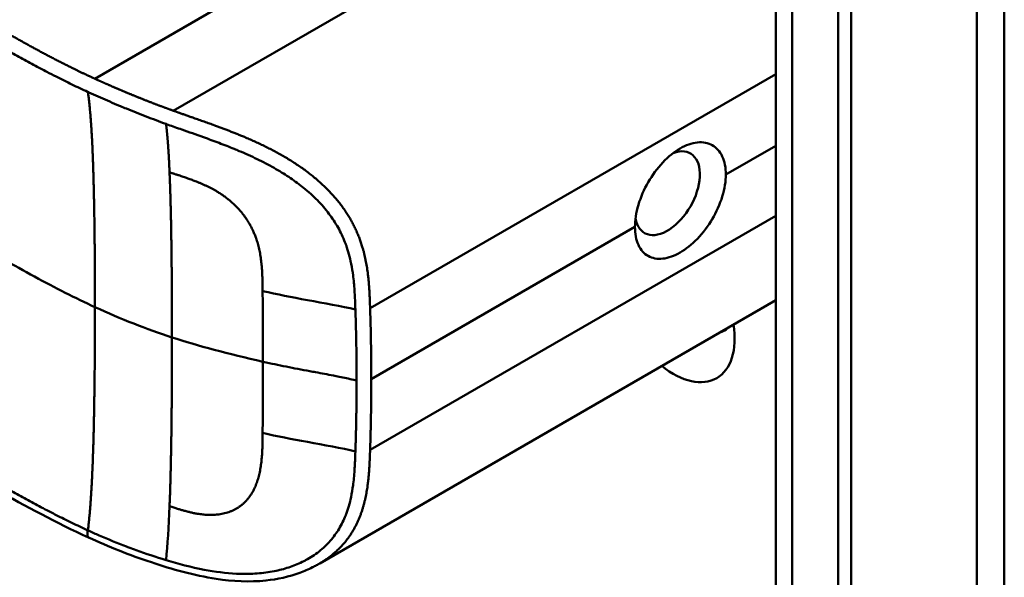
# Model space of a CAD drawing. Header units: millimetres. Extents: x 20 to 833, y 20 to 574.
# Tile 4 of 20: x 220 to 241, y 111 to 123. Entities that reach past the tile are written whole.
import ezdxf

# ---------------------------------------------------------------- set-up
doc = ezdxf.new("R2010")
doc.units = ezdxf.units.MM
doc.header["$LTSCALE"] = 2
doc.layers.add('Sichtbare Kanten(DIN)', color=7, linetype='Continuous', lineweight=50)
doc.layers.add('Sichtbare tangentiale Kanten(DIN)', color=7, linetype='Continuous', lineweight=50)

msp = doc.modelspace()

# ---------------------------------------------------------------- linework, layer by layer
at = {"layer": 'Sichtbare Kanten(DIN)'}
for p, q in [((236.015, 78.027), (236.015, 139.895)), ((237.631, 139.319), (237.631, 76.797)), ((237.357, 76.639), (237.357, 139.16)), ((226.209, 119.1), (226.209, 119.1)), ((236.015, 116.531), (226.247, 110.891)), ((224.347, 112.009), (224.347, 112.01))]:
    msp.add_line(p, q, dxfattribs=at)
for centre, major_axis, start_param, end_param in [((233.696, 118.827), (0.492, 0.852), 2.540385, 6.888941), ((233.821, 116.473), (0.93, -1.611), 5.310049, 7.256321), ((234.387, 116.799), (0.53, -0.918), 6.124253, 6.442118)]:
    msp.add_ellipse(centre, major_axis=major_axis, ratio=0.57735, start_param=start_param, end_param=end_param, dxfattribs=at)
for points, knots in [([(240.912, 143.161), (240.912, 132.274), (240.912, 121.388), (240.912, 100.765), (240.912, 91.029), (240.912, 81.293)], [0, 0, 0, 0, 10, 10, 18.94314, 18.94314, 18.94314, 18.94314]), ([(221.298, 111.445), (219.906, 112.084), (218.696, 112.843), (215.394, 114.766), (213.341, 115.962), (205.128, 120.744), (198.969, 124.331), (190.5, 129.262), (188.19, 130.607), (184.148, 132.961), (182.237, 133.886), (180.453, 135.328), (180.148, 135.628), (179.737, 136.185), (179.597, 136.436), (179.427, 136.904), (179.38, 137.119), (179.359, 137.442), (179.359, 137.544), (179.371, 137.727), (179.379, 137.804), (179.395, 137.904), (179.397, 137.913), (179.399, 137.926), (179.4, 137.931), (179.401, 137.938), (179.402, 137.941), (179.403, 137.945), (179.403, 137.947), (179.403, 137.949), (179.403, 137.949), (179.403, 137.95), (179.403, 137.951), (179.404, 137.952), (179.404, 137.952), (179.404, 137.953), (179.404, 137.953), (179.404, 137.954)], [0, 0, 0, 0, 1.330879, 1.330879, 3.517902, 3.517902, 10.078968, 10.078968, 12.539368, 12.539368, 14.385097, 14.385097, 14.827131, 14.827131, 15.157869, 15.157869, 15.425993, 15.425993, 15.548214, 15.548214, 15.639932, 15.639932, 15.648432, 15.648432, 15.652584, 15.652584, 15.654666, 15.654666, 15.655832, 15.655832, 15.656235, 15.656235, 15.656577, 15.656577, 15.657146, 15.657146, 15.657775, 15.657775, 15.657775, 15.657775]), ([(234.948, 119.229), (234.948, 119.37), (234.923, 119.506), (234.821, 119.725), (234.745, 119.807), (234.569, 119.905), (234.459, 119.928), (234.218, 119.903), (234.088, 119.856), (233.845, 119.716), (233.716, 119.613), (233.478, 119.361), (233.37, 119.212), (233.198, 118.913), (233.124, 118.743), (233.025, 118.409), (233.001, 118.245), (233.001, 118.104)], [-1.550092, -1.550092, -1.550092, -1.550092, -1.420561, -1.420561, -1.290997, -1.290997, -1.162206, -1.162206, -1.033415, -1.033415, -0.904355, -0.904355, -0.775296, -0.775296, -0.646001, -0.646001, -0.51674, -0.51674, -0.51674, -0.51674]), ([(234.948, 119.229), (234.948, 119.229), (234.948, 119.228), (234.948, 119.087), (234.923, 118.923), (234.821, 118.59), (234.745, 118.421), (234.569, 118.125), (234.459, 117.977), (234.218, 117.727), (234.088, 117.625), (233.967, 117.555), (233.845, 117.485), (233.716, 117.437), (233.478, 117.411), (233.37, 117.433), (233.198, 117.529), (233.124, 117.611), (233.025, 117.828), (233.001, 117.963), (233.001, 118.104), (233.001, 118.104), (233.001, 118.104)], [1.55009, 1.55009, 1.55009, 1.55009, 1.550123, 1.550123, 1.679687, 1.679687, 1.809251, 1.809251, 1.938041, 1.938041, 2.066832, 2.066832, 2.066832, 2.195892, 2.195892, 2.324951, 2.324951, 2.454246, 2.454246, 2.58354, 2.58354, 2.583573, 2.583573, 2.583573, 2.583573]), ([(226.247, 110.891), (226.246, 110.891), (226.245, 110.89), (226.242, 110.888), (226.24, 110.887), (226.236, 110.885), (226.233, 110.883), (226.225, 110.878), (226.219, 110.875), (226.203, 110.866), (226.191, 110.86), (226.15, 110.837), (226.121, 110.822), (226.004, 110.763), (225.915, 110.724), (225.591, 110.604), (225.345, 110.55), (224.744, 110.487), (224.383, 110.505), (223.554, 110.632), (223.088, 110.765), (222.175, 111.069), (221.725, 111.249), (221.298, 111.445)], [0, 0, 0, 0, 0.001294, 0.001294, 0.00269, 0.00269, 0.005129, 0.005129, 0.009712, 0.009712, 0.019866, 0.019866, 0.046471, 0.046471, 0.126297, 0.126297, 0.333994, 0.333994, 0.625513, 0.625513, 1.018787, 1.018787, 1.429049, 1.429049, 1.429049, 1.429049])]:
    msp.add_open_spline(points, degree=3, knots=knots, dxfattribs=at)
at = {"layer": 'Sichtbare tangentiale Kanten(DIN)'}
for p, q in [((234.346, 127.081), (223.112, 120.596)), ((224.591, 123.108), (221.429, 121.282)), ((236.015, 121.382), (227.327, 116.366)), ((234.948, 119.229), (236.015, 119.844)), ((236.015, 118.34), (227.327, 113.324)), ((227.353, 114.843), (233.001, 118.104)), ((225.025, 116.729), (225.025, 116.732)), ((225.025, 113.687), (225.025, 113.684)), ((224.933, 112.722), (224.933, 112.722)), ((221.28, 111.599), (221.282, 111.598)), ((224.933, 110.677), (224.933, 110.677))]:
    msp.add_line(p, q, dxfattribs=at)
for centre, major_axis, ratio, start_param, end_param in [((224.97, 114.966), (0.004, 3.508), 0.017337, 4.783225, 5.238941), ((224.97, 115.332), (0.002, -3.501), 0.017405, 1.081475, 1.537252)]:
    msp.add_ellipse(centre, major_axis=major_axis, ratio=ratio, start_param=start_param, end_param=end_param, dxfattribs=at)
for points, degree, knots in [([(221.429, 121.282), (221.429, 121.282), (221.426, 121.284), (221.354, 121.317), (221.214, 121.382), (221.005, 121.482), (220.736, 121.615), (220.414, 121.783), (220.099, 121.952), (219.786, 122.127), (219.473, 122.304), (218.776, 122.708), (217.692, 123.34), (216.222, 124.196), (214.366, 125.277), (212.122, 126.584), (209.877, 127.891), (207.634, 129.197), (205.391, 130.504), (203.147, 131.81), (200.903, 133.117), (198.659, 134.423), (196.415, 135.73), (194.395, 136.907), (192.6, 137.952), (191.03, 138.866), (189.685, 139.649), (188.563, 140.303), (187.441, 140.956), (186.317, 141.61), (185.195, 142.264), (184.229, 142.826), (183.421, 143.298), (182.765, 143.678), (182.271, 143.969), (181.938, 144.174), (181.614, 144.382), (181.303, 144.597), (181.008, 144.818), (180.678, 145.093), (180.332, 145.427), (179.999, 145.83), (179.726, 146.305), (179.568, 146.846), (179.553, 147.395), (179.714, 148.061), (180.156, 148.821), (180.852, 149.509), (181.664, 150.099), (182.483, 150.601), (183.132, 150.974), (183.563, 151.221), (183.908, 151.418), (184.113, 151.535), (184.266, 151.623), (184.369, 151.682), (184.421, 151.711)], 5, [0, 0, 0, 0, 0, 0, 0.000053, 0.006056, 0.116047, 0.226038, 0.33603, 0.446021, 0.556012, 0.666003, 0.775995, 0.885986, 1.682703, 2.479419, 3.276135, 4.072852, 4.869568, 5.666285, 6.463001, 7.259718, 8.056434, 8.853151, 9.649867, 10.446583, 10.844942, 11.2433, 11.641658, 12.040016, 12.438375, 12.836733, 13.235091, 13.633449, 13.75616, 13.87887, 14.001581, 14.124292, 14.247002, 14.369713, 14.492424, 14.615134, 14.860555, 15.105977, 15.351398, 15.596819, 15.84224, 16.087662, 16.578504, 17.069347, 17.314768, 17.560189, 17.652615, 17.745041, 17.837467, 17.933544, 17.933544, 17.933544, 17.933544, 17.933544, 17.933544]), ([(218.706, 122.381), (218.754, 122.353), (218.802, 122.325), (218.85, 122.297), (218.905, 122.265), (218.961, 122.232), (219.022, 122.197), (219.135, 122.132), (219.233, 122.075), (219.329, 122.02), (219.339, 122.014), (219.349, 122.008), (219.36, 122.002), (219.459, 121.946), (219.552, 121.893), (219.647, 121.84), (219.751, 121.781), (219.856, 121.723), (219.961, 121.665), (220.066, 121.608), (220.172, 121.551), (220.278, 121.495), (220.318, 121.474), (220.36, 121.452), (220.402, 121.43), (220.469, 121.395), (220.536, 121.36), (220.604, 121.326), (220.716, 121.269), (220.827, 121.214), (220.941, 121.158), (221.053, 121.104), (221.166, 121.051), (221.277, 121), (221.28, 120.999), (221.281, 120.998), (221.282, 120.998)], 3, [0, 0, 0, 0, 0.0507807, 0.0507807, 0.0507807, 0.1102021, 0.1102021, 0.1102021, 0.2202767, 0.2202767, 0.2202767, 0.2309529, 0.2309529, 0.2309529, 0.3302295, 0.3302295, 0.3302295, 0.4395805, 0.4395805, 0.4395805, 0.5485418, 0.5485418, 0.5485418, 0.5906345, 0.5906345, 0.5906345, 0.6580998, 0.6580998, 0.6580998, 0.7689055, 0.7689055, 0.7689055, 0.8770848, 0.8770848, 0.8770848, 0.8799746, 0.8799746, 0.8799746, 0.8799746]), ([(223.112, 120.596), (223.112, 120.596), (223.103, 120.599), (223.051, 120.618), (222.956, 120.653), (222.819, 120.703), (222.641, 120.771), (222.433, 120.853), (222.226, 120.936), (222.023, 121.021), (221.823, 121.106), (221.665, 121.176), (221.546, 121.229), (221.468, 121.264), (221.429, 121.282)], 5, [0, 0, 0, 0, 0, 0, 0.0000789, 0.0138137, 0.0766896, 0.1395656, 0.2024415, 0.2653174, 0.3281933, 0.3910693, 0.4539452, 0.516768, 0.516768, 0.516768, 0.516768, 0.516768, 0.516768]), ([(221.282, 120.998), (221.288, 120.995), (221.295, 120.992), (221.301, 120.989), (221.367, 120.959), (221.433, 120.929), (221.499, 120.9), (221.566, 120.87), (221.632, 120.841), (221.7, 120.812), (221.767, 120.782), (221.834, 120.754), (221.902, 120.725), (221.928, 120.714), (221.953, 120.704), (221.979, 120.693), (222.022, 120.675), (222.065, 120.657), (222.108, 120.64), (222.177, 120.611), (222.247, 120.583), (222.316, 120.556), (222.386, 120.528), (222.456, 120.5), (222.527, 120.473), (222.599, 120.445), (222.67, 120.418), (222.741, 120.392), (222.811, 120.365), (222.884, 120.338), (222.956, 120.312)], 3, [0, 0, 0, 0, 0.005938, 0.005938, 0.005938, 0.068767, 0.068767, 0.068767, 0.1314145, 0.1314145, 0.1314145, 0.1940469, 0.1940469, 0.1940469, 0.2177013, 0.2177013, 0.2177013, 0.256742, 0.256742, 0.256742, 0.3195011, 0.3195011, 0.3195011, 0.3822317, 0.3822317, 0.3822317, 0.4449585, 0.4449585, 0.4449585, 0.5075707, 0.5075707, 0.5075707, 0.5075707]), ([(227.327, 116.366), (227.327, 116.368), (227.322, 116.511), (227.312, 116.797), (227.282, 117.232), (227.171, 117.82), (226.801, 118.547), (226.187, 119.182), (225.44, 119.676), (224.643, 120.048), (224.017, 120.278), (223.56, 120.437), (223.261, 120.542), (223.112, 120.596)], 5, [0, 0, 0, 0, 0, 0, 0.002102, 0.219803, 0.437505, 0.655206, 0.872907, 1.090608, 1.308309, 1.52601, 1.743633, 1.743633, 1.743633, 1.743633, 1.743633, 1.743633]), ([(222.956, 120.312), (222.972, 120.306), (222.987, 120.301), (223.003, 120.295), (223.099, 120.26), (223.196, 120.226), (223.291, 120.192), (223.444, 120.139), (223.598, 120.085), (223.759, 120.027), (223.87, 119.987), (223.982, 119.946), (224.092, 119.904), (224.202, 119.863), (224.308, 119.821), (224.416, 119.777), (224.451, 119.762), (224.487, 119.747), (224.524, 119.732), (224.652, 119.677), (224.782, 119.619), (224.906, 119.559), (225.031, 119.498), (225.151, 119.436), (225.271, 119.368), (225.377, 119.308), (225.483, 119.243), (225.584, 119.176), (225.685, 119.109), (225.781, 119.04), (225.873, 118.966), (225.896, 118.948), (225.92, 118.928), (225.943, 118.909), (226.046, 118.823), (226.143, 118.733), (226.232, 118.64), (226.321, 118.546), (226.402, 118.449), (226.474, 118.35), (226.544, 118.253), (226.606, 118.155), (226.661, 118.053), (226.715, 117.951), (226.763, 117.845), (226.804, 117.732), (226.807, 117.724), (226.81, 117.717), (226.813, 117.71), (226.856, 117.587), (226.893, 117.455), (226.921, 117.315), (226.939, 117.228), (226.952, 117.147), (226.963, 117.061), (226.964, 117.051), (226.965, 117.041), (226.966, 117.032), (226.98, 116.924), (226.989, 116.813), (226.996, 116.697), (227.003, 116.582), (227.007, 116.496), (227.012, 116.333)], 3, [0, 0, 0, 0, 0.013527, 0.013527, 0.013527, 0.095792, 0.095792, 0.095792, 0.227559, 0.227559, 0.227559, 0.318199, 0.318199, 0.318199, 0.408838, 0.408838, 0.408838, 0.438587, 0.438587, 0.438587, 0.543091, 0.543091, 0.543091, 0.647595, 0.647595, 0.647595, 0.739004, 0.739004, 0.739004, 0.830413, 0.830413, 0.830413, 0.853725, 0.853725, 0.853725, 0.956085, 0.956085, 0.956085, 1.058446, 1.058446, 1.058446, 1.157356, 1.157356, 1.157356, 1.256266, 1.256266, 1.256266, 1.263312, 1.263312, 1.263312, 1.386941, 1.386941, 1.386941, 1.462444, 1.462444, 1.462444, 1.471505, 1.471505, 1.471505, 1.578132, 1.578132, 1.578132, 1.68476, 1.68476, 1.68476, 1.68476]), ([(225.025, 116.732), (225.023, 116.905), (225.019, 117.345), (224.952, 117.853), (224.653, 118.491), (224.071, 118.907), (223.59, 119.099), (223.215, 119.213), (223.031, 119.277)], 5, [0, 0, 0, 0, 0, 0, 0.2492, 0.4992, 0.7492, 0.9992, 0.9992, 0.9992, 0.9992, 0.9992, 0.9992]), ([(221.433, 116.386), (221.007, 116.581), (220.59, 116.792), (220.137, 117.04), (219.683, 117.287), (219.27, 117.528), (218.857, 117.769)], 3, [0, 0, 0, 0, 0.4403832, 0.4403832, 0.4403832, 0.8807664, 0.8807664, 0.8807664, 0.8807664]), ([(227.012, 116.333), (226.723, 116.405), (226.339, 116.472), (225.984, 116.536), (225.65, 116.597), (225.334, 116.659), (225.025, 116.729)], 3, [0, 0, 0, 0, 0.4619377, 0.4619377, 0.4619377, 0.8961211, 0.8961211, 0.8961211, 0.8961211]), ([(227.038, 114.811), (227.038, 114.874), (227.038, 114.937), (227.037, 115), (227.036, 115.315), (227.031, 115.631), (227.023, 115.949), (227.022, 116.013), (227.02, 116.076), (227.018, 116.137), (227.017, 116.198), (227.015, 116.261), (227.012, 116.326), (227.012, 116.329), (227.012, 116.331), (227.012, 116.333)], 3, [0, 0, 0, 0, 0.0579521, 0.0579521, 0.0579521, 0.3477131, 0.3477131, 0.3477131, 0.4058533, 0.4058533, 0.4058533, 0.4636935, 0.4636935, 0.4636935, 0.4658128, 0.4658128, 0.4658128, 0.4658128]), ([(227.353, 114.843), (227.353, 114.906), (227.353, 114.97), (227.352, 115.033), (227.352, 115.097), (227.352, 115.16), (227.351, 115.224), (227.351, 115.287), (227.35, 115.351), (227.349, 115.414), (227.348, 115.477), (227.347, 115.541), (227.346, 115.604), (227.345, 115.668), (227.344, 115.731), (227.343, 115.794), (227.341, 115.858), (227.34, 115.921), (227.338, 115.985), (227.337, 116.048), (227.335, 116.112), (227.333, 116.176), (227.331, 116.24), (227.329, 116.303), (227.327, 116.366)], 3, [0.000019, 0.000019, 0.000019, 0.000019, 0.0581611, 0.0581611, 0.0581611, 0.1162844, 0.1162844, 0.1162844, 0.1744076, 0.1744076, 0.1744076, 0.2325309, 0.2325309, 0.2325309, 0.2906542, 0.2906542, 0.2906542, 0.3487774, 0.3487774, 0.3487774, 0.4069007, 0.4069007, 0.4069007, 0.4650424, 0.4650424, 0.4650424, 0.4650424]), ([(225.031, 115.215), (225.22, 115.172), (225.358, 115.143), (225.528, 115.109), (225.697, 115.075), (225.866, 115.044), (226.034, 115.013), (226.077, 115.005), (226.119, 114.997), (226.161, 114.989), (226.288, 114.966), (226.414, 114.943), (226.54, 114.918), (226.561, 114.914), (226.582, 114.91), (226.603, 114.906), (226.624, 114.902), (226.645, 114.897), (226.666, 114.893), (226.77, 114.872), (226.874, 114.85), (226.977, 114.825), (226.998, 114.821), (227.018, 114.816), (227.038, 114.811)], 3, [0, 0, 0, 0, 0.1300988, 0.1300988, 0.1300988, 0.2601975, 0.2601975, 0.2601975, 0.2927222, 0.2927222, 0.2927222, 0.3902963, 0.3902963, 0.3902963, 0.4065586, 0.4065586, 0.4065586, 0.422821, 0.422821, 0.422821, 0.5041327, 0.5041327, 0.5041327, 0.5203951, 0.5203951, 0.5203951, 0.5203951]), ([(227.327, 113.324), (227.327, 113.324), (227.328, 113.361), (227.331, 113.437), (227.335, 113.55), (227.338, 113.704), (227.343, 113.893), (227.346, 114.083), (227.349, 114.272), (227.351, 114.463), (227.352, 114.615), (227.353, 114.729), (227.353, 114.805), (227.353, 114.843)], 5, [0, 0, 0, 0, 0, 0, 0.00002, 0.0581515, 0.116283, 0.1744144, 0.2325459, 0.2906774, 0.3488089, 0.4069404, 0.465034, 0.465034, 0.465034, 0.465034, 0.465034, 0.465034]), ([(225.025, 113.684), (225.024, 113.511), (225.019, 113.055), (224.951, 112.56), (224.654, 112.017), (224.069, 111.865), (223.591, 111.94), (223.28, 112.038), (223.031, 112.114)], 5, [0, 0, 0, 0, 0, 0, 0.2491944, 0.4991944, 0.7491944, 0.9991944, 0.9991944, 0.9991944, 0.9991944, 0.9991944, 0.9991944]), ([(227.012, 113.291), (226.723, 113.362), (226.339, 113.429), (225.984, 113.494), (225.65, 113.554), (225.334, 113.617), (225.025, 113.687)], 3, [0, 0, 0, 0, 0.461945, 0.461945, 0.461945, 0.8961195, 0.8961195, 0.8961195, 0.8961195]), ([(222.956, 110.962), (223.223, 110.882), (223.497, 110.808), (223.774, 110.755), (224.005, 110.71), (224.236, 110.68), (224.468, 110.669), (224.488, 110.668), (224.507, 110.667), (224.527, 110.667), (224.656, 110.663), (224.784, 110.665), (224.908, 110.675), (225.032, 110.684), (225.152, 110.7), (225.273, 110.723), (225.378, 110.744), (225.483, 110.771), (225.584, 110.805), (225.685, 110.838), (225.781, 110.876), (225.873, 110.921), (225.897, 110.933), (225.921, 110.945), (225.945, 110.958), (226.048, 111.013), (226.144, 111.076), (226.233, 111.146), (226.322, 111.216), (226.403, 111.293), (226.475, 111.376), (226.545, 111.456), (226.606, 111.541), (226.661, 111.631), (226.715, 111.722), (226.763, 111.818), (226.804, 111.923), (226.807, 111.931), (226.81, 111.938), (226.813, 111.945), (226.855, 112.057), (226.891, 112.179), (226.919, 112.312), (226.937, 112.397), (226.951, 112.479), (226.962, 112.566), (226.964, 112.577), (226.965, 112.588), (226.967, 112.598), (226.98, 112.705), (226.989, 112.814), (226.996, 112.929), (227.003, 113.043), (227.007, 113.129), (227.012, 113.291)], 3, [0, 0, 0, 0, 0.230762, 0.230762, 0.230762, 0.423227, 0.423227, 0.423227, 0.439515, 0.439515, 0.439515, 0.543734, 0.543734, 0.543734, 0.647952, 0.647952, 0.647952, 0.739173, 0.739173, 0.739173, 0.830393, 0.830393, 0.830393, 0.854195, 0.854195, 0.854195, 0.956483, 0.956483, 0.956483, 1.058772, 1.058772, 1.058772, 1.157514, 1.157514, 1.157514, 1.256255, 1.256255, 1.256255, 1.263482, 1.263482, 1.263482, 1.383867, 1.383867, 1.383867, 1.461303, 1.461303, 1.461303, 1.471606, 1.471606, 1.471606, 1.578168, 1.578168, 1.578168, 1.684731, 1.684731, 1.684731, 1.684731]), ([(226.247, 110.891), (226.359, 110.956), (226.59, 111.114), (226.896, 111.412), (227.175, 111.915), (227.282, 112.466), (227.312, 112.895), (227.322, 113.179), (227.327, 113.322), (227.327, 113.324)], 5, [0.9013192, 0.9013192, 0.9013192, 0.9013192, 0.9013192, 0.9013192, 1.088696, 1.3063885, 1.5240809, 1.7417733, 1.7438745, 1.7438745, 1.7438745, 1.7438745, 1.7438745, 1.7438745]), ([(218.706, 112.982), (218.753, 112.955), (218.799, 112.927), (218.846, 112.9), (218.903, 112.867), (218.96, 112.834), (219.022, 112.798), (219.135, 112.733), (219.233, 112.676), (219.329, 112.621), (219.336, 112.616), (219.345, 112.611), (219.354, 112.606), (219.455, 112.548), (219.55, 112.495), (219.646, 112.441), (219.751, 112.382), (219.855, 112.324), (219.96, 112.267), (220.065, 112.209), (220.171, 112.152), (220.276, 112.097), (220.306, 112.081), (220.338, 112.064), (220.37, 112.047), (220.448, 112.007), (220.525, 111.967), (220.603, 111.927), (220.714, 111.871), (220.825, 111.815), (220.938, 111.761), (221.052, 111.706), (221.166, 111.652), (221.28, 111.599)], 3, [0, 0, 0, 0, 0.0493687, 0.0493687, 0.0493687, 0.1101418, 0.1101418, 0.1101418, 0.2201433, 0.2201433, 0.2201433, 0.2290985, 0.2290985, 0.2290985, 0.3299892, 0.3299892, 0.3299892, 0.4391613, 0.4391613, 0.4391613, 0.5480388, 0.5480388, 0.5480388, 0.5800984, 0.5800984, 0.5800984, 0.6576871, 0.6576871, 0.6576871, 0.7681813, 0.7681813, 0.7681813, 0.8792555, 0.8792555, 0.8792555, 0.8792555]), ([(221.298, 111.447), (221.288, 111.451), (221.281, 111.46), (221.277, 111.476), (221.27, 111.504), (221.274, 111.549), (221.28, 111.599)], 3, [0.4569914, 0.4569914, 0.4569914, 0.4569914, 0.6504188, 0.6504188, 0.6504188, 1, 1, 1, 1]), ([(221.282, 111.598), (221.288, 111.596), (221.293, 111.593), (221.299, 111.591), (221.372, 111.557), (221.449, 111.523), (221.521, 111.491), (221.707, 111.41), (221.908, 111.327), (222.108, 111.251), (222.126, 111.245), (222.143, 111.238), (222.161, 111.231), (222.213, 111.212), (222.264, 111.193), (222.316, 111.174), (222.525, 111.099), (222.738, 111.028), (222.956, 110.962)], 3, [0, 0, 0, 0, 0.0053162, 0.0053162, 0.0053162, 0.0755048, 0.0755048, 0.0755048, 0.2568405, 0.2568405, 0.2568405, 0.2725259, 0.2725259, 0.2725259, 0.3194664, 0.3194664, 0.3194664, 0.5075707, 0.5075707, 0.5075707, 0.5075707])]:
    msp.add_open_spline(points, degree=degree, knots=knots, dxfattribs=at)
for points, degree in [([(240.327, 80.476), (240.327, 111.41), (240.327, 142.344)], 2), ([(236.367, 77.537), (236.367, 98.16), (236.367, 118.782), (236.367, 139.405)], 3), ([(221.433, 116.386), (221.433, 117.52), (221.423, 118.649), (221.402, 119.666), (221.361, 120.459), (221.282, 120.998)], 5), ([(223.031, 119.277), (223.021, 119.525), (223.008, 119.755), (222.994, 119.964), (222.976, 120.15), (222.956, 120.312)], 5), ([(223.031, 119.277), (223.056, 118.71), (223.07, 118.044), (223.079, 117.301), (223.083, 116.521), (223.083, 115.736)], 5), ([(221.433, 116.385), (221.433, 115.25), (221.423, 114.11), (221.402, 113.069), (221.361, 112.228), (221.282, 111.598)], 5), ([(223.083, 115.736), (222.536, 115.915), (221.994, 116.128), (221.433, 116.386)], 3), ([(223.031, 112.114), (223.056, 112.719), (223.07, 113.409), (223.079, 114.164), (223.083, 114.952), (223.083, 115.736)], 5), ([(223.083, 115.736), (223.638, 115.555), (224.287, 115.381), (225.031, 115.215)], 3), ([(223.031, 112.114), (223.014, 111.672), (222.99, 111.284), (222.956, 110.962)], 3)]:
    msp.add_open_spline(points, degree=degree, dxfattribs=at)
msp.add_rational_spline([(227.038, 114.81), (227.038, 114.779), (227.038, 114.747), (227.038, 114.716), (227.038, 114.684), (227.037, 114.653), (227.037, 114.621), (227.036, 114.369), (227.033, 114.117), (227.028, 113.865), (227.027, 113.804), (227.025, 113.741), (227.023, 113.676), (227.022, 113.609), (227.02, 113.546), (227.018, 113.486), (227.017, 113.426), (227.015, 113.364), (227.012, 113.298), (227.012, 113.295), (227.012, 113.293), (227.012, 113.291)], [1, 1, 1, 1, 1.00008958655, 1.00008958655, 1, 1, 1, 1, 1.00223380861, 1.00223380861, 1, 1.00382742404, 1.00382742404, 1, 1.00355055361, 1.00355055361, 1, 1, 1, 1], degree=3, knots=[0, 0, 0, 0, 0.0289474, 0.0289474, 0.0289474, 0.0578949, 0.0578949, 0.0578949, 0.2897354, 0.2897354, 0.2897354, 0.347694, 0.347694, 0.347694, 0.4058538, 0.4058538, 0.4058538, 0.4636922, 0.4636922, 0.4636922, 0.4658129, 0.4658129, 0.4658129, 0.4658129], dxfattribs=at)

doc.saveas('drawing.dxf')
